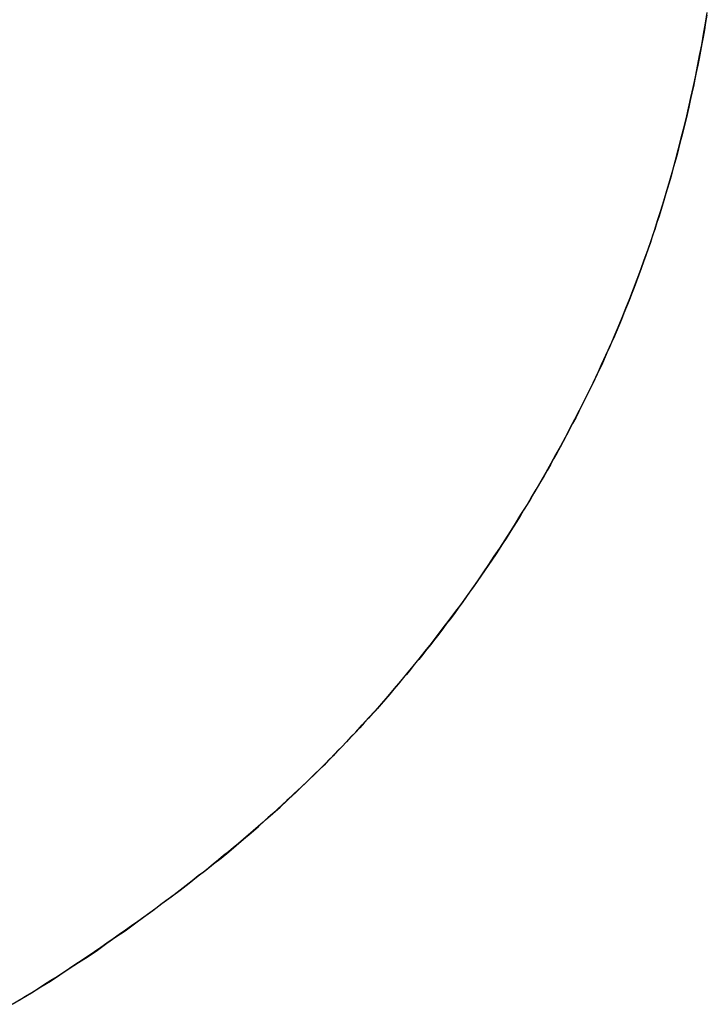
# Model space of a CAD drawing. Extents: x -3.81 to 3.81, y -1.89 to 1.9.
# Tile 53 of 149: x -0.5936 to -0.5794, y 1.1686 to 1.189. Entities that reach past the tile are written whole.
import ezdxf

# ---------------------------------------------------------------- set-up
doc = ezdxf.new("R2010")
doc.units = 0
doc.layers.get('0').update_dxf_attribs({"linetype": 'CONTINUOUS'})

# ---------------------------------------------------------------- blocks, each defined once
blk = doc.blocks.new('*U1')
blk.add_line((-0.589887, 1.171288, 4.21), (-0.589887, 1.171288, 4.2098))
blk.add_line((-0.589887, 1.171288, 4.21), (-0.589887, 1.171288, 4.2098))
for points in [[(-0.579384, 1.18906, 4.21), (-0.579409, 1.18891, 4.21), (-0.579434, 1.18876, 4.21), (-0.57946, 1.18861, 4.21), (-0.579487, 1.18847, 4.21), (-0.579515, 1.18832, 4.21), (-0.579543, 1.18817, 4.21), (-0.579572, 1.18803, 4.21), (-0.579601, 1.18788, 4.21), (-0.579632, 1.18774, 4.21), (-0.579662, 1.18759, 4.21), (-0.579694, 1.18745, 4.21), (-0.579726, 1.1873, 4.21), (-0.579759, 1.18716, 4.21), (-0.579792, 1.18701, 4.21), (-0.579826, 1.18687, 4.21), (-0.579861, 1.18673, 4.21), (-0.579896, 1.18659, 4.21), (-0.579932, 1.18645, 4.21), (-0.579969, 1.1863, 4.21), (-0.580006, 1.18616, 4.21), (-0.580044, 1.18602, 4.21), (-0.580083, 1.18588, 4.21), (-0.580122, 1.18574, 4.21), (-0.580162, 1.1856, 4.21), (-0.580202, 1.18547, 4.21), (-0.580243, 1.18533, 4.21), (-0.580285, 1.18519, 4.21), (-0.580328, 1.18505, 4.21), (-0.580371, 1.18491, 4.21), (-0.580415, 1.18478, 4.21), (-0.580459, 1.18464, 4.21), (-0.580504, 1.18451, 4.21), (-0.58055, 1.18437, 4.21), (-0.580596, 1.18424, 4.21), (-0.580643, 1.1841, 4.21), (-0.580691, 1.18397, 4.21), (-0.580739, 1.18383, 4.21), (-0.580788, 1.1837, 4.21), (-0.580838, 1.18357, 4.21), (-0.580888, 1.18344, 4.21), (-0.580939, 1.1833, 4.21), (-0.580991, 1.18317, 4.21), (-0.581043, 1.18304, 4.21), (-0.581096, 1.18291, 4.21), (-0.581149, 1.18278, 4.21), (-0.581203, 1.18265, 4.21), (-0.581258, 1.18252, 4.21), (-0.581313, 1.18239, 4.21), (-0.58137, 1.18226, 4.21), (-0.581426, 1.18214, 4.21), (-0.581484, 1.18201, 4.21), (-0.581542, 1.18188, 4.21), (-0.5816, 1.18175, 4.21), (-0.58166, 1.18163, 4.21), (-0.58172, 1.1815, 4.21), (-0.58178, 1.18138, 4.21), (-0.581842, 1.18125, 4.21), (-0.581904, 1.18113, 4.21), (-0.581966, 1.181, 4.21), (-0.582029, 1.18088, 4.21), (-0.582092, 1.18075, 4.21), (-0.582156, 1.18063, 4.21), (-0.58222, 1.18051, 4.21), (-0.582285, 1.18039, 4.21), (-0.58235, 1.18026, 4.21), (-0.582416, 1.18014, 4.21), (-0.582482, 1.18002, 4.21), (-0.582548, 1.1799, 4.21), (-0.582615, 1.17978, 4.21), (-0.582683, 1.17966, 4.21), (-0.582751, 1.17954, 4.21), (-0.582819, 1.17943, 4.21), (-0.582888, 1.17931, 4.21), (-0.582957, 1.17919, 4.21), (-0.583027, 1.17907, 4.21), (-0.583097, 1.17896, 4.21), (-0.583168, 1.17884, 4.21), (-0.583239, 1.17872, 4.21), (-0.58331, 1.17861, 4.21), (-0.583383, 1.17849, 4.21), (-0.583455, 1.17838, 4.21), (-0.583528, 1.17826, 4.21), (-0.583601, 1.17815, 4.21), (-0.583675, 1.17804, 4.21), (-0.58375, 1.17792, 4.21), (-0.583825, 1.17781, 4.21), (-0.5839, 1.1777, 4.21), (-0.583976, 1.17759, 4.21), (-0.584052, 1.17748, 4.21), (-0.584128, 1.17737, 4.21), (-0.584206, 1.17726, 4.21), (-0.584283, 1.17715, 4.21), (-0.584361, 1.17704, 4.21), (-0.58444, 1.17693, 4.21), (-0.584519, 1.17682, 4.21), (-0.584598, 1.17671, 4.21), (-0.584678, 1.1766, 4.21), (-0.584758, 1.1765, 4.21), (-0.584839, 1.17639, 4.21), (-0.58492, 1.17628, 4.21), (-0.585002, 1.17618, 4.21), (-0.585084, 1.17607, 4.21), (-0.585167, 1.17597, 4.21), (-0.58525, 1.17586, 4.21), (-0.585334, 1.17576, 4.21), (-0.585418, 1.17566, 4.21), (-0.585502, 1.17555, 4.21), (-0.585587, 1.17545, 4.21), (-0.585673, 1.17535, 4.21), (-0.585758, 1.17525, 4.21), (-0.585845, 1.17515, 4.21), (-0.585932, 1.17504, 4.21), (-0.586019, 1.17494, 4.21), (-0.586107, 1.17484, 4.21), (-0.586195, 1.17474, 4.21), (-0.586283, 1.17465, 4.21), (-0.586373, 1.17455, 4.21), (-0.586462, 1.17445, 4.21), (-0.586552, 1.17435, 4.21), (-0.586643, 1.17425, 4.21), (-0.586734, 1.17416, 4.21), (-0.586825, 1.17406, 4.21), (-0.586917, 1.17396, 4.21), (-0.587009, 1.17387, 4.21), (-0.587102, 1.17377, 4.21), (-0.587195, 1.17368, 4.21), (-0.587289, 1.17358, 4.21), (-0.587383, 1.17349, 4.21), (-0.587478, 1.1734, 4.21), (-0.587573, 1.1733, 4.21), (-0.587668, 1.17321, 4.21), (-0.587764, 1.17312, 4.21), (-0.587861, 1.17303, 4.21), (-0.587958, 1.17294, 4.21), (-0.588055, 1.17285, 4.21), (-0.588153, 1.17276, 4.21), (-0.588251, 1.17267, 4.21), (-0.58835, 1.17258, 4.21), (-0.588449, 1.17249, 4.21), (-0.588549, 1.1724, 4.21), (-0.588649, 1.17231, 4.21), (-0.58875, 1.17222, 4.21), (-0.588851, 1.17214, 4.21), (-0.588952, 1.17205, 4.21), (-0.589054, 1.17196, 4.21), (-0.589157, 1.17188, 4.21), (-0.58926, 1.17179, 4.21), (-0.589363, 1.17171, 4.21), (-0.589467, 1.17162, 4.21), (-0.589571, 1.17154, 4.21), (-0.589676, 1.17145, 4.21), (-0.589781, 1.17137, 4.21), (-0.589887, 1.17129, 4.21)], [(-0.589887, 1.17129, 4.2098), (-0.589728, 1.17141, 4.2098), (-0.58957, 1.17154, 4.2098), (-0.589414, 1.17166, 4.2098), (-0.589258, 1.17179, 4.2098), (-0.589103, 1.17192, 4.2098), (-0.58895, 1.17205, 4.2098), (-0.588797, 1.17218, 4.2098), (-0.588646, 1.17231, 4.2098), (-0.588495, 1.17245, 4.2098), (-0.588346, 1.17258, 4.2098), (-0.588198, 1.17271, 4.2098), (-0.58805, 1.17285, 4.2098), (-0.587904, 1.17299, 4.2098), (-0.587759, 1.17312, 4.2098), (-0.587615, 1.17326, 4.2098), (-0.587472, 1.1734, 4.2098), (-0.58733, 1.17354, 4.2098), (-0.587189, 1.17368, 4.2098), (-0.587048, 1.17383, 4.2098), (-0.58691, 1.17397, 4.2098), (-0.586772, 1.17412, 4.2098), (-0.586635, 1.17426, 4.2098), (-0.586499, 1.17441, 4.2098), (-0.586364, 1.17456, 4.2098), (-0.58623, 1.1747, 4.2098), (-0.586098, 1.17485, 4.2098), (-0.585966, 1.175, 4.2098), (-0.585835, 1.17516, 4.2098), (-0.585706, 1.17531, 4.2098), (-0.585577, 1.17546, 4.2098), (-0.58545, 1.17562, 4.2098), (-0.585323, 1.17577, 4.2098), (-0.585198, 1.17593, 4.2098), (-0.585073, 1.17609, 4.2098), (-0.58495, 1.17625, 4.2098), (-0.584828, 1.17641, 4.2098), (-0.584706, 1.17657, 4.2098), (-0.584586, 1.17673, 4.2098), (-0.584467, 1.17689, 4.2098), (-0.584349, 1.17705, 4.2098), (-0.584232, 1.17722, 4.2098), (-0.584116, 1.17738, 4.2098), (-0.584001, 1.17755, 4.2098), (-0.583887, 1.17772, 4.2098), (-0.583774, 1.17789, 4.2098), (-0.583662, 1.17806, 4.2098), (-0.583551, 1.17823, 4.2098), (-0.583441, 1.1784, 4.2098), (-0.583333, 1.17857, 4.2098), (-0.583225, 1.17875, 4.2098), (-0.583118, 1.17892, 4.2098), (-0.583012, 1.1791, 4.2098), (-0.582908, 1.17927, 4.2098), (-0.582804, 1.17945, 4.2098), (-0.582702, 1.17963, 4.2098), (-0.5826, 1.17981, 4.2098), (-0.5825, 1.17999, 4.2098), (-0.582401, 1.18017, 4.2098), (-0.582302, 1.18035, 4.2098), (-0.582205, 1.18054, 4.2098), (-0.582109, 1.18072, 4.2098), (-0.582013, 1.18091, 4.2098), (-0.581919, 1.18109, 4.2098), (-0.581826, 1.18128, 4.2098), (-0.581734, 1.18147, 4.2098), (-0.581644, 1.18166, 4.2098), (-0.581556, 1.18185, 4.2098), (-0.581468, 1.18204, 4.2098), (-0.581382, 1.18223, 4.2098), (-0.581298, 1.18243, 4.2098), (-0.581215, 1.18262, 4.2098), (-0.581134, 1.18282, 4.2098), (-0.581054, 1.18301, 4.2098), (-0.580975, 1.18321, 4.2098), (-0.580898, 1.18341, 4.2098), (-0.580823, 1.18361, 4.2098), (-0.580749, 1.18381, 4.2098), (-0.580676, 1.18401, 4.2098), (-0.580605, 1.18421, 4.2098), (-0.580535, 1.18441, 4.2098), (-0.580467, 1.18462, 4.2098), (-0.5804, 1.18482, 4.2098), (-0.580335, 1.18503, 4.2098), (-0.580271, 1.18523, 4.2098), (-0.580209, 1.18544, 4.2098), (-0.580148, 1.18565, 4.2098), (-0.580089, 1.18586, 4.2098), (-0.580031, 1.18607, 4.2098), (-0.579974, 1.18628, 4.2098), (-0.579919, 1.1865, 4.2098), (-0.579866, 1.18671, 4.2098), (-0.579814, 1.18692, 4.2098), (-0.579763, 1.18714, 4.2098), (-0.579714, 1.18736, 4.2098), (-0.579666, 1.18757, 4.2098), (-0.57962, 1.18779, 4.2098), (-0.579575, 1.18801, 4.2098), (-0.579532, 1.18823, 4.2098), (-0.57949, 1.18845, 4.2098), (-0.57945, 1.18867, 4.2098), (-0.579411, 1.1889, 4.2098), (-0.579374, 1.18912, 4.2098)], [(-0.589887, 1.17129, 4.2098), (-0.589728, 1.17141, 4.2098), (-0.58957, 1.17154, 4.2098), (-0.589414, 1.17166, 4.2098), (-0.589258, 1.17179, 4.2098), (-0.589103, 1.17192, 4.2098), (-0.58895, 1.17205, 4.2098), (-0.588797, 1.17218, 4.2098), (-0.588646, 1.17231, 4.2098), (-0.588495, 1.17245, 4.2098), (-0.588346, 1.17258, 4.2098), (-0.588198, 1.17271, 4.2098), (-0.58805, 1.17285, 4.2098), (-0.587904, 1.17299, 4.2098), (-0.587759, 1.17312, 4.2098), (-0.587615, 1.17326, 4.2098), (-0.587472, 1.1734, 4.2098), (-0.58733, 1.17354, 4.2098), (-0.587189, 1.17368, 4.2098), (-0.587048, 1.17383, 4.2098), (-0.58691, 1.17397, 4.2098), (-0.586772, 1.17412, 4.2098), (-0.586635, 1.17426, 4.2098), (-0.586499, 1.17441, 4.2098), (-0.586364, 1.17456, 4.2098), (-0.58623, 1.1747, 4.2098), (-0.586098, 1.17485, 4.2098), (-0.585966, 1.175, 4.2098), (-0.585835, 1.17516, 4.2098), (-0.585706, 1.17531, 4.2098), (-0.585577, 1.17546, 4.2098), (-0.58545, 1.17562, 4.2098), (-0.585323, 1.17577, 4.2098), (-0.585198, 1.17593, 4.2098), (-0.585073, 1.17609, 4.2098), (-0.58495, 1.17625, 4.2098), (-0.584828, 1.17641, 4.2098), (-0.584706, 1.17657, 4.2098), (-0.584586, 1.17673, 4.2098), (-0.584467, 1.17689, 4.2098), (-0.584349, 1.17705, 4.2098), (-0.584232, 1.17722, 4.2098), (-0.584116, 1.17738, 4.2098), (-0.584001, 1.17755, 4.2098), (-0.583887, 1.17772, 4.2098), (-0.583774, 1.17789, 4.2098), (-0.583662, 1.17806, 4.2098), (-0.583551, 1.17823, 4.2098), (-0.583441, 1.1784, 4.2098), (-0.583333, 1.17857, 4.2098), (-0.583225, 1.17875, 4.2098), (-0.583118, 1.17892, 4.2098), (-0.583012, 1.1791, 4.2098), (-0.582908, 1.17927, 4.2098), (-0.582804, 1.17945, 4.2098), (-0.582702, 1.17963, 4.2098), (-0.5826, 1.17981, 4.2098), (-0.5825, 1.17999, 4.2098), (-0.582401, 1.18017, 4.2098), (-0.582302, 1.18035, 4.2098), (-0.582205, 1.18054, 4.2098), (-0.582109, 1.18072, 4.2098), (-0.582013, 1.18091, 4.2098), (-0.581919, 1.18109, 4.2098), (-0.581826, 1.18128, 4.2098), (-0.581734, 1.18147, 4.2098), (-0.581644, 1.18166, 4.2098), (-0.581556, 1.18185, 4.2098), (-0.581468, 1.18204, 4.2098), (-0.581382, 1.18223, 4.2098), (-0.581298, 1.18243, 4.2098), (-0.581215, 1.18262, 4.2098), (-0.581134, 1.18282, 4.2098), (-0.581054, 1.18301, 4.2098), (-0.580975, 1.18321, 4.2098), (-0.580898, 1.18341, 4.2098), (-0.580823, 1.18361, 4.2098), (-0.580749, 1.18381, 4.2098), (-0.580676, 1.18401, 4.2098), (-0.580605, 1.18421, 4.2098), (-0.580535, 1.18441, 4.2098), (-0.580467, 1.18462, 4.2098), (-0.5804, 1.18482, 4.2098), (-0.580335, 1.18503, 4.2098), (-0.580271, 1.18523, 4.2098), (-0.580209, 1.18544, 4.2098), (-0.580148, 1.18565, 4.2098), (-0.580089, 1.18586, 4.2098), (-0.580031, 1.18607, 4.2098), (-0.579974, 1.18628, 4.2098), (-0.579919, 1.1865, 4.2098), (-0.579866, 1.18671, 4.2098), (-0.579814, 1.18692, 4.2098), (-0.579763, 1.18714, 4.2098), (-0.579714, 1.18736, 4.2098), (-0.579666, 1.18757, 4.2098), (-0.57962, 1.18779, 4.2098), (-0.579575, 1.18801, 4.2098), (-0.579532, 1.18823, 4.2098), (-0.57949, 1.18845, 4.2098), (-0.57945, 1.18867, 4.2098), (-0.579411, 1.1889, 4.2098), (-0.579374, 1.18912, 4.2098)], [(-0.579384, 1.18906, 4.21), (-0.579409, 1.18891, 4.21), (-0.579434, 1.18876, 4.21), (-0.57946, 1.18861, 4.21), (-0.579487, 1.18847, 4.21), (-0.579515, 1.18832, 4.21), (-0.579543, 1.18817, 4.21), (-0.579572, 1.18803, 4.21), (-0.579601, 1.18788, 4.21), (-0.579632, 1.18774, 4.21), (-0.579662, 1.18759, 4.21), (-0.579694, 1.18745, 4.21), (-0.579726, 1.1873, 4.21), (-0.579759, 1.18716, 4.21), (-0.579792, 1.18701, 4.21), (-0.579826, 1.18687, 4.21), (-0.579861, 1.18673, 4.21), (-0.579896, 1.18659, 4.21), (-0.579932, 1.18645, 4.21), (-0.579969, 1.1863, 4.21), (-0.580006, 1.18616, 4.21), (-0.580044, 1.18602, 4.21), (-0.580083, 1.18588, 4.21), (-0.580122, 1.18574, 4.21), (-0.580162, 1.1856, 4.21), (-0.580202, 1.18547, 4.21), (-0.580243, 1.18533, 4.21), (-0.580285, 1.18519, 4.21), (-0.580328, 1.18505, 4.21), (-0.580371, 1.18491, 4.21), (-0.580415, 1.18478, 4.21), (-0.580459, 1.18464, 4.21), (-0.580504, 1.18451, 4.21), (-0.58055, 1.18437, 4.21), (-0.580596, 1.18424, 4.21), (-0.580643, 1.1841, 4.21), (-0.580691, 1.18397, 4.21), (-0.580739, 1.18383, 4.21), (-0.580788, 1.1837, 4.21), (-0.580838, 1.18357, 4.21), (-0.580888, 1.18344, 4.21), (-0.580939, 1.1833, 4.21), (-0.580991, 1.18317, 4.21), (-0.581043, 1.18304, 4.21), (-0.581096, 1.18291, 4.21), (-0.581149, 1.18278, 4.21), (-0.581203, 1.18265, 4.21), (-0.581258, 1.18252, 4.21), (-0.581313, 1.18239, 4.21), (-0.58137, 1.18226, 4.21), (-0.581426, 1.18214, 4.21), (-0.581484, 1.18201, 4.21), (-0.581542, 1.18188, 4.21), (-0.5816, 1.18175, 4.21), (-0.58166, 1.18163, 4.21), (-0.58172, 1.1815, 4.21), (-0.58178, 1.18138, 4.21), (-0.581842, 1.18125, 4.21), (-0.581904, 1.18113, 4.21), (-0.581966, 1.181, 4.21), (-0.582029, 1.18088, 4.21), (-0.582092, 1.18075, 4.21), (-0.582156, 1.18063, 4.21), (-0.58222, 1.18051, 4.21), (-0.582285, 1.18039, 4.21), (-0.58235, 1.18026, 4.21), (-0.582416, 1.18014, 4.21), (-0.582482, 1.18002, 4.21), (-0.582548, 1.1799, 4.21), (-0.582615, 1.17978, 4.21), (-0.582683, 1.17966, 4.21), (-0.582751, 1.17954, 4.21), (-0.582819, 1.17943, 4.21), (-0.582888, 1.17931, 4.21), (-0.582957, 1.17919, 4.21), (-0.583027, 1.17907, 4.21), (-0.583097, 1.17896, 4.21), (-0.583168, 1.17884, 4.21), (-0.583239, 1.17872, 4.21), (-0.58331, 1.17861, 4.21), (-0.583383, 1.17849, 4.21), (-0.583455, 1.17838, 4.21), (-0.583528, 1.17826, 4.21), (-0.583601, 1.17815, 4.21), (-0.583675, 1.17804, 4.21), (-0.58375, 1.17792, 4.21), (-0.583825, 1.17781, 4.21), (-0.5839, 1.1777, 4.21), (-0.583976, 1.17759, 4.21), (-0.584052, 1.17748, 4.21), (-0.584128, 1.17737, 4.21), (-0.584206, 1.17726, 4.21), (-0.584283, 1.17715, 4.21), (-0.584361, 1.17704, 4.21), (-0.58444, 1.17693, 4.21), (-0.584519, 1.17682, 4.21), (-0.584598, 1.17671, 4.21), (-0.584678, 1.1766, 4.21), (-0.584758, 1.1765, 4.21), (-0.584839, 1.17639, 4.21), (-0.58492, 1.17628, 4.21), (-0.585002, 1.17618, 4.21), (-0.585084, 1.17607, 4.21), (-0.585167, 1.17597, 4.21), (-0.58525, 1.17586, 4.21), (-0.585334, 1.17576, 4.21), (-0.585418, 1.17566, 4.21), (-0.585502, 1.17555, 4.21), (-0.585587, 1.17545, 4.21), (-0.585673, 1.17535, 4.21), (-0.585758, 1.17525, 4.21), (-0.585845, 1.17515, 4.21), (-0.585932, 1.17504, 4.21), (-0.586019, 1.17494, 4.21), (-0.586107, 1.17484, 4.21), (-0.586195, 1.17474, 4.21), (-0.586283, 1.17465, 4.21), (-0.586373, 1.17455, 4.21), (-0.586462, 1.17445, 4.21), (-0.586552, 1.17435, 4.21), (-0.586643, 1.17425, 4.21), (-0.586734, 1.17416, 4.21), (-0.586825, 1.17406, 4.21), (-0.586917, 1.17396, 4.21), (-0.587009, 1.17387, 4.21), (-0.587102, 1.17377, 4.21), (-0.587195, 1.17368, 4.21), (-0.587289, 1.17358, 4.21), (-0.587383, 1.17349, 4.21), (-0.587478, 1.1734, 4.21), (-0.587573, 1.1733, 4.21), (-0.587668, 1.17321, 4.21), (-0.587764, 1.17312, 4.21), (-0.587861, 1.17303, 4.21), (-0.587958, 1.17294, 4.21), (-0.588055, 1.17285, 4.21), (-0.588153, 1.17276, 4.21), (-0.588251, 1.17267, 4.21), (-0.58835, 1.17258, 4.21), (-0.588449, 1.17249, 4.21), (-0.588549, 1.1724, 4.21), (-0.588649, 1.17231, 4.21), (-0.58875, 1.17222, 4.21), (-0.588851, 1.17214, 4.21), (-0.588952, 1.17205, 4.21), (-0.589054, 1.17196, 4.21), (-0.589157, 1.17188, 4.21), (-0.58926, 1.17179, 4.21), (-0.589363, 1.17171, 4.21), (-0.589467, 1.17162, 4.21), (-0.589571, 1.17154, 4.21), (-0.589676, 1.17145, 4.21), (-0.589781, 1.17137, 4.21), (-0.589887, 1.17129, 4.21)], [(-0.589887, 1.17129, 4.21), (-0.590011, 1.17119, 4.21), (-0.590135, 1.17109, 4.21), (-0.59026, 1.171, 4.21), (-0.590384, 1.1709, 4.21), (-0.590509, 1.17081, 4.21), (-0.590635, 1.17072, 4.21), (-0.59076, 1.17062, 4.21), (-0.590886, 1.17053, 4.21), (-0.591012, 1.17044, 4.21), (-0.591138, 1.17035, 4.21), (-0.591265, 1.17026, 4.21), (-0.591391, 1.17017, 4.21), (-0.591518, 1.17008, 4.21), (-0.591646, 1.16999, 4.21), (-0.591773, 1.1699, 4.21), (-0.591901, 1.16981, 4.21), (-0.592029, 1.16972, 4.21), (-0.592157, 1.16964, 4.21), (-0.592286, 1.16955, 4.21), (-0.592415, 1.16947, 4.21), (-0.592544, 1.16938, 4.21), (-0.592673, 1.1693, 4.21), (-0.592803, 1.16921, 4.21), (-0.592933, 1.16913, 4.21), (-0.593063, 1.16905, 4.21), (-0.593193, 1.16896, 4.21), (-0.593323, 1.16888, 4.21), (-0.593454, 1.1688, 4.21), (-0.593585, 1.16872, 4.21)], [(-0.593727, 1.16864, 4.2098), (-0.59353, 1.16876, 4.2098), (-0.593333, 1.16888, 4.2098), (-0.593136, 1.169, 4.2098), (-0.592941, 1.16912, 4.2098), (-0.592746, 1.16925, 4.2098), (-0.592551, 1.16938, 4.2098), (-0.592357, 1.1695, 4.2098), (-0.592163, 1.16963, 4.2098), (-0.591971, 1.16976, 4.2098), (-0.591778, 1.1699, 4.2098), (-0.591587, 1.17003, 4.2098), (-0.591395, 1.17016, 4.2098), (-0.591205, 1.1703, 4.2098), (-0.591015, 1.17044, 4.2098), (-0.590825, 1.17058, 4.2098), (-0.590637, 1.17072, 4.2098), (-0.590448, 1.17086, 4.2098), (-0.590261, 1.171, 4.2098), (-0.590073, 1.17114, 4.2098), (-0.589887, 1.17129, 4.2098)], [(-0.593727, 1.16864, 4.2098), (-0.59353, 1.16876, 4.2098), (-0.593333, 1.16888, 4.2098), (-0.593136, 1.169, 4.2098), (-0.592941, 1.16912, 4.2098), (-0.592746, 1.16925, 4.2098), (-0.592551, 1.16938, 4.2098), (-0.592357, 1.1695, 4.2098), (-0.592163, 1.16963, 4.2098), (-0.591971, 1.16976, 4.2098), (-0.591778, 1.1699, 4.2098), (-0.591587, 1.17003, 4.2098), (-0.591395, 1.17016, 4.2098), (-0.591205, 1.1703, 4.2098), (-0.591015, 1.17044, 4.2098), (-0.590825, 1.17058, 4.2098), (-0.590637, 1.17072, 4.2098), (-0.590448, 1.17086, 4.2098), (-0.590261, 1.171, 4.2098), (-0.590073, 1.17114, 4.2098), (-0.589887, 1.17129, 4.2098)], [(-0.589887, 1.17129, 4.21), (-0.590011, 1.17119, 4.21), (-0.590135, 1.17109, 4.21), (-0.59026, 1.171, 4.21), (-0.590384, 1.1709, 4.21), (-0.590509, 1.17081, 4.21), (-0.590635, 1.17072, 4.21), (-0.59076, 1.17062, 4.21), (-0.590886, 1.17053, 4.21), (-0.591012, 1.17044, 4.21), (-0.591138, 1.17035, 4.21), (-0.591265, 1.17026, 4.21), (-0.591391, 1.17017, 4.21), (-0.591518, 1.17008, 4.21), (-0.591646, 1.16999, 4.21), (-0.591773, 1.1699, 4.21), (-0.591901, 1.16981, 4.21), (-0.592029, 1.16972, 4.21), (-0.592157, 1.16964, 4.21), (-0.592286, 1.16955, 4.21), (-0.592415, 1.16947, 4.21), (-0.592544, 1.16938, 4.21), (-0.592673, 1.1693, 4.21), (-0.592803, 1.16921, 4.21), (-0.592933, 1.16913, 4.21), (-0.593063, 1.16905, 4.21), (-0.593193, 1.16896, 4.21), (-0.593323, 1.16888, 4.21), (-0.593454, 1.1688, 4.21), (-0.593585, 1.16872, 4.21)]]:
    blk.add_polyline3d(points)

msp = doc.modelspace()

# ---------------------------------------------------------------- block references
msp.add_blockref('*U1', (0, 0))

doc.saveas('drawing.dxf')
